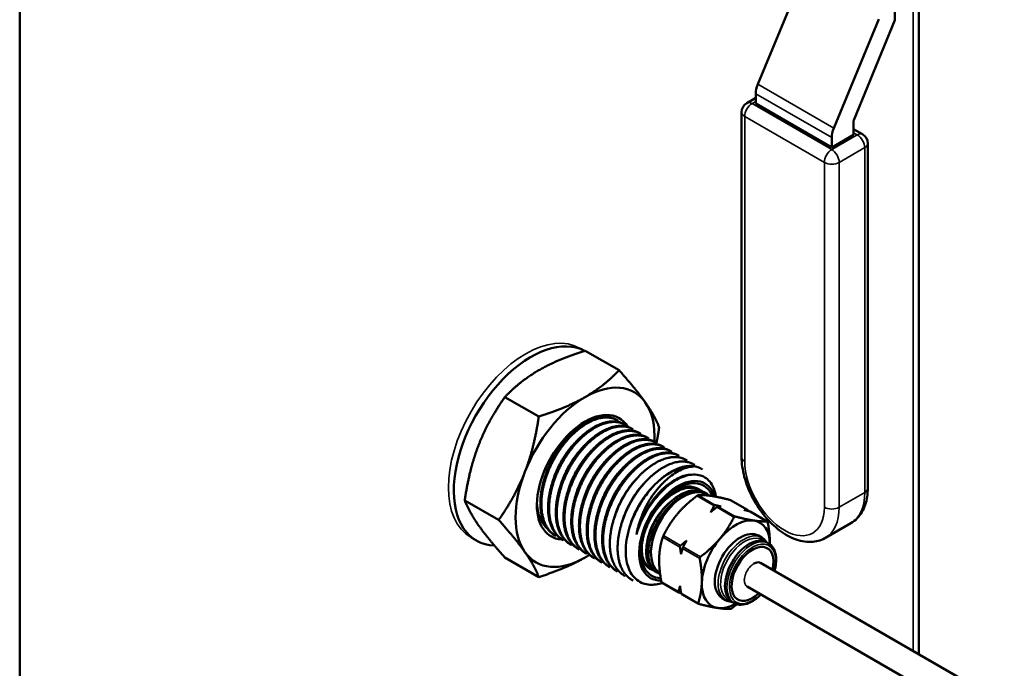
# Model space of a CAD drawing. Header units: inches. Extents: x 0 to 136, y 2 to 86.
# Tile 124 of 160: x 117.63 to 123.27, y 50.69 to 54.4. Entities that reach past the tile are written whole.
import ezdxf

# ---------------------------------------------------------------- set-up
doc = ezdxf.new("R2010")
doc.units = ezdxf.units.IN
doc.header["$LTSCALE"] = 4
doc.header["$MEASUREMENT"] = 0
doc.layers.add('Visible (ANSI)', color=7, linetype='Continuous', lineweight=50)
doc.layers.add('Visible Narrow (ANSI)', color=7, linetype='Continuous', lineweight=35)

msp = doc.modelspace()

# ---------------------------------------------------------------- linework, layer by layer
at = {"layer": 'Visible (ANSI)'}
for p, q in [((117.6337, 29.576), (117.6337, 68.9718)), ((122.6435, 54.396), (122.6435, 55.1693)), ((122.7809, 54.7303), (122.7809, 50.7663)), ((121.8589, 54.0288), (122.1156, 54.6526)), ((122.2938, 53.7777), (122.5505, 54.4016)), ((122.6435, 54.396), (122.4081, 53.8239)), ((121.7959, 53.9215), (121.8471, 53.9511)), ((121.8471, 53.9186), (121.8471, 53.9745)), ((122.282, 53.6675), (121.8471, 53.9186)), ((121.7659, 51.8951), (121.7659, 53.8696)), ((122.407, 53.819), (122.407, 53.7396)), ((122.4582, 53.7426), (122.407, 53.7722)), ((122.407, 53.7396), (122.282, 53.6675)), ((122.282, 53.6675), (122.282, 53.7234)), ((122.4882, 51.7162), (122.4882, 53.6906)), ((120.867, 52.5028), (120.8425, 52.517)), ((121.0642, 52.3917), (120.8701, 52.5038)), ((120.6049, 52.1266), (120.4108, 52.2386)), ((121.0503, 52.1084), (121.0558, 52.1052)), ((121.0945, 52.0828), (121.1, 52.0797)), ((121.1387, 52.0573), (121.1442, 52.0541)), ((121.1828, 52.0318), (121.1884, 52.0286)), ((121.227, 52.0063), (121.2326, 52.0031)), ((121.2712, 51.9808), (121.2768, 51.9776)), ((121.3154, 51.9553), (121.321, 51.9521)), ((121.3596, 51.9298), (121.3651, 51.9266)), ((121.4038, 51.9042), (121.4093, 51.9011)), ((121.448, 51.8787), (121.4535, 51.8755)), ((121.4922, 51.8532), (121.4977, 51.85)), ((121.5364, 51.8277), (121.5419, 51.8245)), ((121.5135, 51.7143), (121.5262, 51.7075)), ((121.5536, 51.6931), (121.5612, 51.6891)), ((121.5572, 51.685), (121.5799, 51.6742)), ((120.3753, 51.5347), (120.1812, 51.6468)), ((121.7997, 51.5924), (121.7022, 51.6487)), ((121.9131, 51.5269), (121.8155, 51.5832)), ((122.2452, 51.4322), (122.3914, 51.5166)), ((120.2479, 51.4169), (120.2175, 51.4345)), ((120.6974, 51.4461), (120.7029, 51.4429)), ((120.7416, 51.4206), (120.7471, 51.4174)), ((121.2334, 51.4442), (121.2334, 51.4442)), ((121.881, 51.4343), (121.8622, 51.4452)), ((121.9198, 51.4008), (121.9082, 51.4075)), ((120.7857, 51.3951), (120.7913, 51.3919)), ((120.8299, 51.3695), (120.8355, 51.3664)), ((120.8741, 51.344), (120.8797, 51.3408)), ((120.6049, 51.208), (120.4108, 51.3201)), ((120.9183, 51.3185), (120.9239, 51.3153)), ((120.9625, 51.293), (120.9681, 51.2898)), ((121.8749, 51.2894), (124.7695, 49.618)), ((121.0067, 51.2675), (121.0122, 51.2643)), ((121.0509, 51.242), (121.0564, 51.2388)), ((121.2365, 51.2621), (121.2415, 51.259)), ((121.2676, 51.2425), (121.2799, 51.2348)), ((121.2954, 51.2315), (121.2989, 51.2291)), ((121.0951, 51.2164), (121.1006, 51.2133)), ((121.1393, 51.1909), (121.1448, 51.1877)), ((121.4062, 51.1201), (121.3087, 51.1765)), ((121.7976, 51.1536), (124.6914, 49.4827)), ((121.5195, 51.0547), (121.422, 51.111)), ((121.6744, 51.0764), (121.6555, 51.0873)), ((121.7228, 51.0596), (121.7112, 51.0663))]:
    msp.add_line(p, q, dxfattribs=at)
for centre, start, end in [((121.8259, 53.8696), 120, 180), ((122.4282, 53.6906), 0, 60)]:
    msp.add_arc(centre, 0.06, start, end, dxfattribs=at)
for centre, major_axis, start_param, end_param in [((121.9249, 54.0194), (0.055, 0.0953), 1.79893, 2.356194), ((122.4141, 53.823), (0.005, 0.00866), 1.79893, 2.356194), ((122.3598, 53.7683), (0.055, 0.0953), 1.79893, 2.356194), ((120.5604, 51.9582), (-0.3125, -0.5413), 3.160634, 6.576243), ((120.8701, 51.7794), (0.2812, 0.4871), 6.021386, 7.068583), ((120.8701, 51.7794), (0.2812, 0.4871), 0.785398, 1.832596), ((120.8701, 51.7794), (0.2812, 0.4871), 5.441902, 6.021386), ((120.8701, 51.7794), (-0.1953, -0.3383), 2.847193, 6.567745), ((120.8701, 51.7794), (-0.2812, -0.4871), 4.974188, 6.021386), ((121.3562, 51.4987), (0.1875, 0.3248), 0.261799, 1.047198), ((121.4004, 51.4732), (-0.1562, -0.2706), 2.65025, 6.622472), ((121.4004, 51.4732), (-0.1489, -0.2579), 2.710868, 6.586663), ((121.4324, 51.4547), (-0.131, -0.227), 3.188369, 6.236409), ((121.4305, 51.4558), (0.1337, 0.2316), 6.138776, 7.110793), ((121.3849, 51.4821), (-0.1672, -0.2896), 4.346786, 5.132184), ((121.7329, 51.2812), (0.1377, 0.2386), 0.223366, 1.270564), ((121.7329, 51.2812), (0.1377, 0.2386), 5.505927, 6.506552), ((121.7588, 51.2663), (-0.1033, -0.1789), 3.141593, 6.283185), ((121.7329, 51.2812), (-0.1377, -0.2386), 4.412157, 5.459354), ((121.8097, 51.2369), (-0.0985, -0.1706), 3.141593, 6.283185), ((120.8701, 51.7794), (-0.2812, -0.4871), 6.021386, 7.068583), ((121.3802, 51.4849), (-0.1346, -0.2331), 5.549731, 6.067239), ((121.8284, 51.2261), (-0.0848, -0.147), 2.049097, 7.375379), ((120.8701, 51.7794), (-0.2812, -0.4871), 0.785398, 0.843049), ((121.8367, 51.2213), (0.0391, 0.0677), 6.261399, 7.068751), ((121.7329, 51.2812), (-0.1377, -0.2386), 5.459354, 6.506552), ((121.7329, 51.2812), (-0.1377, -0.2386), 0.223366, 0.777259)]:
    msp.add_ellipse(centre, major_axis=major_axis, ratio=0.57735, start_param=start_param, end_param=end_param, dxfattribs=at)
for points, weights in [([(120.8701, 52.5038), (120.7115, 52.4533), (120.6049, 52.3917)], [1.52036391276, 1.63796447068, 1.63796447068]), ([(120.6049, 52.3917), (120.4984, 52.3302), (120.4108, 52.2386)], [1.63796447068, 1.63796447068, 1.52036391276]), ([(120.8701, 52.2386), (120.9767, 52.3002), (121.0642, 52.3917)], [1.63796447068, 1.63796447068, 1.52036391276]), ([(121.2146, 52.2079), (121.1613, 52.2837), (121.0642, 52.3917)], [1.63796447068, 1.63796447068, 1.52036391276]), ([(120.2605, 51.9632), (120.3138, 52.1006), (120.4108, 52.2386)], [1.63796447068, 1.63796447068, 1.52036391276]), ([(120.6049, 52.1266), (120.7635, 52.1771), (120.8701, 52.2386)], [1.52036391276, 1.63796447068, 1.63796447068]), ([(121.2939, 52.065), (121.2679, 52.1321), (121.2146, 52.2079)], [1.52036391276, 1.63796447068, 1.63796447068]), ([(120.5256, 51.8101), (120.5789, 51.9475), (120.6049, 52.1266)], [1.63796447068, 1.63796447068, 1.52036391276]), ([(121.074, 52.0921), (121.0753, 52.0911), (121.0765, 52.09)], [0.962072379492, 0.96198530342, 0.961955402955]), ([(121.1182, 52.0666), (121.1195, 52.0656), (121.1207, 52.0645)], [0.962072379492, 0.96198530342, 0.961955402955]), ([(121.1624, 52.0411), (121.1637, 52.04), (121.1649, 52.0389)], [0.962072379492, 0.96198530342, 0.961955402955]), ([(121.2789, 51.9763), (121.2871, 52.0187), (121.2939, 52.065)], [1.57083639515, 1.54911460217, 1.52036391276]), ([(121.2066, 52.0156), (121.2078, 52.0145), (121.209, 52.0134)], [0.962072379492, 0.96198530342, 0.961955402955]), ([(121.2508, 51.9901), (121.252, 51.989), (121.2532, 51.9879)], [0.962072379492, 0.96198530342, 0.961955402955]), ([(121.295, 51.9646), (121.2962, 51.9635), (121.2974, 51.9624)], [0.962072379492, 0.96198530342, 0.961955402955]), ([(120.1812, 51.6468), (120.2072, 51.8259), (120.2605, 51.9632)], [1.52036391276, 1.63796447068, 1.63796447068]), ([(121.3392, 51.939), (121.3404, 51.938), (121.3416, 51.9369)], [0.962072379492, 0.96198530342, 0.961955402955]), ([(121.3834, 51.9135), (121.3846, 51.9125), (121.3858, 51.9114)], [0.962072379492, 0.96198530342, 0.961955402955]), ([(121.4276, 51.888), (121.4288, 51.887), (121.43, 51.8858)], [0.962072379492, 0.96198530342, 0.961955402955]), ([(120.3753, 51.5347), (120.4724, 51.6728), (120.5256, 51.8101)], [1.52036391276, 1.63796447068, 1.63796447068]), ([(120.2605, 51.5039), (120.2072, 51.5798), (120.1812, 51.6468)], [1.63796447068, 1.63796447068, 1.52036391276]), ([(121.398, 51.5687), (121.4427, 51.6217), (121.5101, 51.673)], [2.2087265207, 2.2087265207, 2.06002732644]), ([(121.5172, 51.6768), (121.5499, 51.6788), (121.5926, 51.6724)], [2.06002732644, 2.2087265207, 2.2087265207]), ([(121.5926, 51.6724), (121.6354, 51.666), (121.7006, 51.6493)], [2.2087265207, 2.2087265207, 2.06002732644]), ([(121.6084, 51.6163), (121.5989, 51.5974), (121.5891, 51.5802)], [1.59013666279, 1.61955603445, 1.64143496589]), ([(121.5891, 51.5802), (121.6052, 51.5938), (121.6234, 51.6076)], [1.64143496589, 1.61955603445, 1.59013666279]), ([(121.6486, 51.6119), (121.633, 51.6156), (121.6154, 51.6201)], [1.64143496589, 1.61955603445, 1.59013666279]), ([(121.6305, 51.6114), (121.6393, 51.6119), (121.6486, 51.6119)], [1.59013666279, 1.61955603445, 1.64143496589]), ([(121.7988, 51.5926), (121.79, 51.592), (121.7807, 51.5921)], [1.59013666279, 1.61955603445, 1.64143496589]), ([(121.7807, 51.5921), (121.7963, 51.5884), (121.8139, 51.5839)], [1.64143496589, 1.61955603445, 1.59013666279]), ([(121.8022, 51.5868), (121.8022, 51.5871), (121.8021, 51.5873)], [1.59071825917, 1.59042783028, 1.59013666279]), ([(120.5256, 51.3509), (120.4724, 51.4267), (120.3753, 51.5347)], [1.63796447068, 1.63796447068, 1.52036391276]), ([(121.3183, 51.4456), (121.3533, 51.5156), (121.398, 51.5687)], [2.06002732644, 2.2087265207, 2.2087265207]), ([(121.7217, 51.5509), (121.6867, 51.4808), (121.642, 51.4278)], [2.06002732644, 2.2087265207, 2.2087265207]), ([(121.8367, 51.5315), (121.7939, 51.5379), (121.7287, 51.5546)], [2.2087265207, 2.2087265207, 2.06002732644]), ([(121.9122, 51.5271), (121.8795, 51.5251), (121.8367, 51.5315)], [2.06002732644, 2.2087265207, 2.2087265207]), ([(121.9278, 51.3955), (121.9283, 51.4508), (121.9155, 51.5218)], [2.20758548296, 2.19570072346, 2.06002732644]), ([(120.4108, 51.3201), (120.3138, 51.4281), (120.2605, 51.5039)], [1.52036391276, 1.63796447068, 1.63796447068]), ([(120.7262, 51.4322), (120.7247, 51.4328), (120.7231, 51.4333)], [0.97648010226, 0.975624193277, 0.974818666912]), ([(120.7704, 51.4067), (120.7689, 51.4073), (120.7673, 51.4078)], [0.97648010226, 0.975624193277, 0.974818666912]), ([(121.2942, 51.3184), (121.2961, 51.3778), (121.3146, 51.4365)], [2.2087265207, 2.2087265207, 2.06002732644]), ([(121.4509, 51.4163), (121.4348, 51.4027), (121.4166, 51.3889)], [1.64143496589, 1.61955603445, 1.59013666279]), ([(121.4317, 51.3802), (121.4411, 51.3991), (121.4509, 51.4163)], [1.59013666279, 1.61955603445, 1.64143496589]), ([(121.642, 51.4278), (121.5973, 51.3747), (121.5299, 51.3234)], [2.2087265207, 2.2087265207, 2.06002732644]), ([(120.6049, 51.208), (120.5789, 51.275), (120.5256, 51.3509)], [1.52036391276, 1.63796447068, 1.63796447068]), ([(120.8146, 51.3812), (120.813, 51.3817), (120.8115, 51.3823)], [0.97648010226, 0.975624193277, 0.974818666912]), ([(120.8588, 51.3557), (120.8572, 51.3562), (120.8557, 51.3568)], [0.97648010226, 0.975624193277, 0.974818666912]), ([(121.4128, 51.3798), (121.4166, 51.3589), (121.4192, 51.3398)], [1.59013666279, 1.61955603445, 1.64143496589]), ([(121.4192, 51.3398), (121.4229, 51.3552), (121.4279, 51.3711)], [1.64143496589, 1.61955603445, 1.59013666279]), ([(120.8701, 51.3201), (120.7635, 51.2586), (120.6049, 51.208)], [1.63796447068, 1.63796447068, 1.52036391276]), ([(120.8933, 51.334), (120.8819, 51.3269), (120.8701, 51.3201)], [1.63652366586, 1.63796447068, 1.63796447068]), ([(120.903, 51.3302), (120.9014, 51.3307), (120.8999, 51.3313)], [0.97648010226, 0.975624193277, 0.974818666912]), ([(120.9472, 51.3047), (120.9456, 51.3052), (120.9441, 51.3058)], [0.97648010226, 0.975624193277, 0.974818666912]), ([(121.3062, 51.1816), (121.2922, 51.259), (121.2942, 51.3184)], [2.06002732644, 2.2087265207, 2.2087265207]), ([(121.5261, 51.3143), (121.5402, 51.2369), (121.5382, 51.1775)], [2.06002732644, 2.2087265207, 2.2087265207]), ([(120.9914, 51.2791), (120.9898, 51.2797), (120.9883, 51.2803)], [0.97648010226, 0.975624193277, 0.974818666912]), ([(121.0355, 51.2536), (121.034, 51.2542), (121.0325, 51.2547)], [0.97648010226, 0.975624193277, 0.974818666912]), ([(121.0797, 51.2281), (121.0782, 51.2287), (121.0767, 51.2292)], [0.97648010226, 0.975624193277, 0.974818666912]), ([(121.5382, 51.1775), (121.5363, 51.118), (121.5178, 51.0594)], [2.2087265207, 2.2087265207, 2.06002732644]), ([(121.4132, 51.1561), (121.4095, 51.1407), (121.4045, 51.1248)], [1.64143496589, 1.61955603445, 1.59013666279]), ([(121.4078, 51.1195), (121.4138, 51.118), (121.4195, 51.1165)], [1.59013666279, 1.60000541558, 1.60902566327]), ([(121.4196, 51.1161), (121.4158, 51.137), (121.4132, 51.1561)], [1.59013666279, 1.61955603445, 1.64143496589]), ([(121.5211, 51.0541), (121.5863, 51.0374), (121.6291, 51.031)], [2.06002732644, 2.2087265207, 2.2087265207]), ([(121.6291, 51.031), (121.6718, 51.0246), (121.7045, 51.0266)], [2.2087265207, 2.2087265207, 2.06002732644]), ([(121.7116, 51.0304), (121.7263, 51.0415), (121.7396, 51.0525)], [2.06002732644, 2.09064570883, 2.11495951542])]:
    msp.add_rational_spline(points, weights, degree=2, dxfattribs=at)
for points, weights, knots in [([(120.6974, 51.4461), (120.6452, 51.4762), (120.625, 51.5459), (120.5938, 51.6535), (120.646, 51.7967), (120.6981, 51.9398), (120.8015, 52.0355), (120.9048, 52.1312), (120.9972, 52.1243), (121.0265, 52.1221), (121.0503, 52.1084)], [0.966072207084, 0.949398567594, 1, 0.923879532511, 1, 0.923879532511, 1, 0.923879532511, 1, 0.974480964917, 0.966072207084], [0.50167623, 0.50167623, 0.50167623, 0.505, 0.505, 0.51, 0.51, 0.515, 0.515, 0.52, 0.52, 0.52167623, 0.52167623, 0.52167623]), ([(120.7029, 51.4429), (120.6507, 51.473), (120.6306, 51.5427), (120.5994, 51.6504), (120.6515, 51.7935), (120.7037, 51.9366), (120.807, 52.0323), (120.9103, 52.128), (121.0027, 52.1211), (121.032, 52.1189), (121.0558, 52.1052)], [0.966072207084, 0.949398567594, 1, 0.923879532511, 1, 0.923879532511, 1, 0.923879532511, 1, 0.974480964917, 0.966072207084], [0.46167623, 0.46167623, 0.46167623, 0.465, 0.465, 0.47, 0.47, 0.475, 0.475, 0.48, 0.48, 0.48167623, 0.48167623, 0.48167623]), ([(120.7416, 51.4206), (120.6894, 51.4507), (120.6692, 51.5203), (120.638, 51.628), (120.6902, 51.7712), (120.7423, 51.9143), (120.8457, 52.01), (120.949, 52.1057), (121.0414, 52.0987), (121.0707, 52.0966), (121.0945, 52.0828)], [0.966072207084, 0.949398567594, 1, 0.923879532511, 1, 0.923879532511, 1, 0.923879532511, 1, 0.974480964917, 0.966072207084], [0.46167623, 0.46167623, 0.46167623, 0.465, 0.465, 0.47, 0.47, 0.475, 0.475, 0.48, 0.48, 0.48167623, 0.48167623, 0.48167623]), ([(120.7471, 51.4174), (120.6949, 51.4475), (120.6747, 51.5172), (120.6436, 51.6248), (120.6957, 51.768), (120.7479, 51.9111), (120.8512, 52.0068), (120.9545, 52.1025), (121.0469, 52.0956), (121.0762, 52.0934), (121.1, 52.0797)], [0.966072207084, 0.949398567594, 1, 0.923879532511, 1, 0.923879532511, 1, 0.923879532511, 1, 0.974480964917, 0.966072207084], [0.42167623, 0.42167623, 0.42167623, 0.425, 0.425, 0.43, 0.43, 0.435, 0.435, 0.44, 0.44, 0.44167623, 0.44167623, 0.44167623]), ([(120.7857, 51.3951), (120.7336, 51.4252), (120.7134, 51.4948), (120.6822, 51.6025), (120.7344, 51.7457), (120.7865, 51.8888), (120.8899, 51.9845), (120.9932, 52.0801), (121.0856, 52.0732), (121.1149, 52.071), (121.1387, 52.0573)], [0.966072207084, 0.949398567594, 1, 0.923879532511, 1, 0.923879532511, 1, 0.923879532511, 1, 0.974480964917, 0.966072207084], [0.42167623, 0.42167623, 0.42167623, 0.425, 0.425, 0.43, 0.43, 0.435, 0.435, 0.44, 0.44, 0.44167623, 0.44167623, 0.44167623]), ([(120.7913, 51.3919), (120.7391, 51.422), (120.7189, 51.4916), (120.6878, 51.5993), (120.7399, 51.7425), (120.7921, 51.8856), (120.8954, 51.9813), (120.9987, 52.0769), (121.0911, 52.07), (121.1204, 52.0679), (121.1442, 52.0541)], [0.966072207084, 0.949398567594, 1, 0.923879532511, 1, 0.923879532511, 1, 0.923879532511, 1, 0.974480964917, 0.966072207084], [0.38167623, 0.38167623, 0.38167623, 0.385, 0.385, 0.39, 0.39, 0.395, 0.395, 0.4, 0.4, 0.40167623, 0.40167623, 0.40167623]), ([(120.8299, 51.3695), (120.7778, 51.3997), (120.7576, 51.4693), (120.7264, 51.577), (120.7786, 51.7201), (120.8307, 51.8633), (120.9341, 51.9589), (121.0374, 52.0546), (121.1297, 52.0477), (121.1591, 52.0455), (121.1828, 52.0318)], [0.966072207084, 0.949398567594, 1, 0.923879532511, 1, 0.923879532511, 1, 0.923879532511, 1, 0.974480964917, 0.966072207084], [0.38167623, 0.38167623, 0.38167623, 0.385, 0.385, 0.39, 0.39, 0.395, 0.395, 0.4, 0.4, 0.40167623, 0.40167623, 0.40167623]), ([(120.8355, 51.3664), (120.7833, 51.3965), (120.7631, 51.4661), (120.7319, 51.5738), (120.7841, 51.7169), (120.8363, 51.8601), (120.9396, 51.9558), (121.0429, 52.0514), (121.1353, 52.0445), (121.1646, 52.0423), (121.1884, 52.0286)], [0.966072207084, 0.949398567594, 1, 0.923879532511, 1, 0.923879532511, 1, 0.923879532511, 1, 0.974480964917, 0.966072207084], [0.34167623, 0.34167623, 0.34167623, 0.345, 0.345, 0.35, 0.35, 0.355, 0.355, 0.36, 0.36, 0.36167623, 0.36167623, 0.36167623]), ([(120.8741, 51.344), (120.822, 51.3741), (120.8018, 51.4438), (120.7706, 51.5515), (120.8228, 51.6946), (120.8749, 51.8378), (120.9783, 51.9334), (121.0816, 52.0291), (121.1739, 52.0222), (121.2033, 52.02), (121.227, 52.0063)], [0.966072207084, 0.949398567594, 1, 0.923879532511, 1, 0.923879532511, 1, 0.923879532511, 1, 0.974480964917, 0.966072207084], [0.34167623, 0.34167623, 0.34167623, 0.345, 0.345, 0.35, 0.35, 0.355, 0.355, 0.36, 0.36, 0.36167623, 0.36167623, 0.36167623]), ([(120.6358, 51.7661), (120.6413, 51.7867), (120.6488, 51.8072), (120.6916, 51.9257), (120.7753, 52.0095)], [0.978326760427, 0.986913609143, 1, 0.929039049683, 0.990380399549], [0.509140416, 0.509140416, 0.509140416, 0.51, 0.51, 0.514661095, 0.514661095, 0.514661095]), ([(120.68, 51.7406), (120.6855, 51.7611), (120.6929, 51.7817), (120.7358, 51.9002), (120.8195, 51.9839)], [0.978326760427, 0.986913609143, 1, 0.929039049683, 0.990380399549], [0.469140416, 0.469140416, 0.469140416, 0.47, 0.47, 0.474661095, 0.474661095, 0.474661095]), ([(120.8797, 51.3408), (120.8275, 51.3709), (120.8073, 51.4406), (120.7761, 51.5483), (120.8283, 51.6914), (120.8804, 51.8346), (120.9838, 51.9302), (121.0871, 52.0259), (121.1795, 52.019), (121.2088, 52.0168), (121.2326, 52.0031)], [0.966072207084, 0.949398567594, 1, 0.923879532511, 1, 0.923879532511, 1, 0.923879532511, 1, 0.974480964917, 0.966072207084], [0.30167623, 0.30167623, 0.30167623, 0.305, 0.305, 0.31, 0.31, 0.315, 0.315, 0.32, 0.32, 0.32167623, 0.32167623, 0.32167623]), ([(120.9183, 51.3185), (120.8662, 51.3486), (120.846, 51.4183), (120.8148, 51.526), (120.867, 51.6691), (120.9191, 51.8122), (121.0224, 51.9079), (121.1258, 52.0036), (121.2181, 51.9967), (121.2475, 51.9945), (121.2712, 51.9808)], [0.966072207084, 0.949398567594, 1, 0.923879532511, 1, 0.923879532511, 1, 0.923879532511, 1, 0.974480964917, 0.966072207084], [0.30167623, 0.30167623, 0.30167623, 0.305, 0.305, 0.31, 0.31, 0.315, 0.315, 0.32, 0.32, 0.32167623, 0.32167623, 0.32167623]), ([(120.9239, 51.3153), (120.8717, 51.3454), (120.8515, 51.4151), (120.8203, 51.5228), (120.8725, 51.6659), (120.9246, 51.8091), (121.028, 51.9047), (121.1313, 52.0004), (121.2237, 51.9935), (121.253, 51.9913), (121.2768, 51.9776)], [0.966072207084, 0.949398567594, 1, 0.923879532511, 1, 0.923879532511, 1, 0.923879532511, 1, 0.974480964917, 0.966072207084], [0.26167623, 0.26167623, 0.26167623, 0.265, 0.265, 0.27, 0.27, 0.275, 0.275, 0.28, 0.28, 0.28167623, 0.28167623, 0.28167623]), ([(120.9625, 51.293), (120.9104, 51.3231), (120.8902, 51.3928), (120.859, 51.5005), (120.9112, 51.6436), (120.9633, 51.7867), (121.0666, 51.8824), (121.17, 51.9781), (121.2623, 51.9712), (121.2917, 51.969), (121.3154, 51.9553)], [0.966072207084, 0.949398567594, 1, 0.923879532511, 1, 0.923879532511, 1, 0.923879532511, 1, 0.974480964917, 0.966072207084], [0.26167623, 0.26167623, 0.26167623, 0.265, 0.265, 0.27, 0.27, 0.275, 0.275, 0.28, 0.28, 0.28167623, 0.28167623, 0.28167623]), ([(120.9681, 51.2898), (120.9159, 51.3199), (120.8957, 51.3896), (120.8645, 51.4973), (120.9167, 51.6404), (120.9688, 51.7835), (121.0722, 51.8792), (121.1755, 51.9749), (121.2679, 51.968), (121.2972, 51.9658), (121.321, 51.9521)], [0.966072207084, 0.949398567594, 1, 0.923879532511, 1, 0.923879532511, 1, 0.923879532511, 1, 0.974480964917, 0.966072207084], [0.22167623, 0.22167623, 0.22167623, 0.225, 0.225, 0.23, 0.23, 0.235, 0.235, 0.24, 0.24, 0.24167623, 0.24167623, 0.24167623]), ([(120.7242, 51.7151), (120.7297, 51.7356), (120.7371, 51.7562), (120.78, 51.8747), (120.8637, 51.9584)], [0.978326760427, 0.986913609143, 1, 0.929039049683, 0.990380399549], [0.429140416, 0.429140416, 0.429140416, 0.43, 0.43, 0.434661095, 0.434661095, 0.434661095]), ([(120.7684, 51.6895), (120.7739, 51.7101), (120.7813, 51.7307), (120.8242, 51.8492), (120.9079, 51.9329)], [0.978326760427, 0.986913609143, 1, 0.929039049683, 0.990380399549], [0.389140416, 0.389140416, 0.389140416, 0.39, 0.39, 0.394661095, 0.394661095, 0.394661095]), ([(120.8126, 51.664), (120.8181, 51.6846), (120.8255, 51.7052), (120.8684, 51.8236), (120.9521, 51.9074)], [0.978326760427, 0.986913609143, 1, 0.929039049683, 0.990380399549], [0.349140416, 0.349140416, 0.349140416, 0.35, 0.35, 0.354661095, 0.354661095, 0.354661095]), ([(121.0067, 51.2675), (120.9546, 51.2976), (120.9344, 51.3673), (120.9032, 51.4749), (120.9554, 51.6181), (121.0075, 51.7612), (121.1108, 51.8569), (121.2142, 51.9526), (121.3065, 51.9457), (121.3359, 51.9435), (121.3596, 51.9298)], [0.966072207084, 0.949398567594, 1, 0.923879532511, 1, 0.923879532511, 1, 0.923879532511, 1, 0.974480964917, 0.966072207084], [0.22167623, 0.22167623, 0.22167623, 0.225, 0.225, 0.23, 0.23, 0.235, 0.235, 0.24, 0.24, 0.24167623, 0.24167623, 0.24167623]), ([(121.0122, 51.2643), (120.9601, 51.2944), (120.9399, 51.3641), (120.9087, 51.4718), (120.9609, 51.6149), (121.013, 51.758), (121.1164, 51.8537), (121.2197, 51.9494), (121.3121, 51.9425), (121.3414, 51.9403), (121.3651, 51.9266)], [0.966072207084, 0.949398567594, 1, 0.923879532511, 1, 0.923879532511, 1, 0.923879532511, 1, 0.974480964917, 0.966072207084], [0.18167623, 0.18167623, 0.18167623, 0.185, 0.185, 0.19, 0.19, 0.195, 0.195, 0.2, 0.2, 0.20167623, 0.20167623, 0.20167623]), ([(121.0509, 51.242), (120.9988, 51.2721), (120.9786, 51.3417), (120.9474, 51.4494), (120.9995, 51.5926), (121.0517, 51.7357), (121.155, 51.8314), (121.2584, 51.927), (121.3507, 51.9201), (121.3801, 51.9179), (121.4038, 51.9042)], [0.966072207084, 0.949398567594, 1, 0.923879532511, 1, 0.923879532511, 1, 0.923879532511, 1, 0.974480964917, 0.966072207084], [0.18167623, 0.18167623, 0.18167623, 0.185, 0.185, 0.19, 0.19, 0.195, 0.195, 0.2, 0.2, 0.20167623, 0.20167623, 0.20167623]), ([(121.0564, 51.2388), (121.0043, 51.2689), (120.9841, 51.3385), (120.9529, 51.4462), (121.0051, 51.5894), (121.0572, 51.7325), (121.1606, 51.8282), (121.2639, 51.9239), (121.3562, 51.917), (121.3856, 51.9148), (121.4093, 51.9011)], [0.966072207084, 0.949398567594, 1, 0.923879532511, 1, 0.923879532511, 1, 0.923879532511, 1, 0.974480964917, 0.966072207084], [0.14167623, 0.14167623, 0.14167623, 0.145, 0.145, 0.15, 0.15, 0.155, 0.155, 0.16, 0.16, 0.16167623, 0.16167623, 0.16167623]), ([(120.8568, 51.6385), (120.8623, 51.6591), (120.8697, 51.6796), (120.9126, 51.7981), (120.9963, 51.8819)], [0.978326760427, 0.986913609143, 1, 0.929039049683, 0.990380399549], [0.309140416, 0.309140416, 0.309140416, 0.31, 0.31, 0.314661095, 0.314661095, 0.314661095]), ([(120.9009, 51.613), (120.9065, 51.6336), (120.9139, 51.6541), (120.9568, 51.7726), (121.0405, 51.8564)], [0.978326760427, 0.986913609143, 1, 0.929039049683, 0.990380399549], [0.269140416, 0.269140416, 0.269140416, 0.27, 0.27, 0.274661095, 0.274661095, 0.274661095]), ([(121.0951, 51.2164), (121.043, 51.2466), (121.0228, 51.3162), (120.9916, 51.4239), (121.0437, 51.567), (121.0959, 51.7102), (121.1992, 51.8059), (121.3026, 51.9015), (121.3949, 51.8946), (121.4243, 51.8924), (121.448, 51.8787)], [0.966072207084, 0.949398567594, 1, 0.923879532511, 1, 0.923879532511, 1, 0.923879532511, 1, 0.974480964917, 0.966072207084], [0.14167623, 0.14167623, 0.14167623, 0.145, 0.145, 0.15, 0.15, 0.155, 0.155, 0.16, 0.16, 0.16167623, 0.16167623, 0.16167623]), ([(121.1393, 51.1909), (121.0871, 51.221), (121.067, 51.2907), (121.0358, 51.3984), (121.0879, 51.5415), (121.1401, 51.6847), (121.2434, 51.7803), (121.3468, 51.876), (121.4391, 51.8691), (121.4685, 51.8669), (121.4922, 51.8532)], [0.966072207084, 0.949398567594, 1, 0.923879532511, 1, 0.923879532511, 1, 0.923879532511, 1, 0.974480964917, 0.966072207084], [0.10167623, 0.10167623, 0.10167623, 0.105, 0.105, 0.11, 0.11, 0.115, 0.115, 0.12, 0.12, 0.12167623, 0.12167623, 0.12167623]), ([(120.9451, 51.5875), (120.9507, 51.608), (120.9581, 51.6286), (121.001, 51.7471), (121.0847, 51.8308)], [0.978326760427, 0.986913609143, 1, 0.929039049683, 0.990380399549], [0.229140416, 0.229140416, 0.229140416, 0.23, 0.23, 0.234661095, 0.234661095, 0.234661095]), ([(120.9893, 51.562), (120.9949, 51.5825), (121.0023, 51.6031), (121.0451, 51.7216), (121.1289, 51.8053)], [0.978326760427, 0.986913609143, 1, 0.929039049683, 0.990380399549], [0.189140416, 0.189140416, 0.189140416, 0.19, 0.19, 0.194661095, 0.194661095, 0.194661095]), ([(121.2876, 51.7548), (121.3909, 51.8505), (121.4833, 51.8436), (121.5127, 51.8414), (121.5364, 51.8277)], [1, 0.923879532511, 1, 0.974480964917, 0.966072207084], [0.075, 0.075, 0.075, 0.08, 0.08, 0.081676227, 0.081676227, 0.081676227]), ([(121.0335, 51.5364), (121.0391, 51.557), (121.0465, 51.5776), (121.0893, 51.6961), (121.1731, 51.7798)], [0.978326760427, 0.986913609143, 1, 0.929039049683, 0.990380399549], [0.149140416, 0.149140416, 0.149140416, 0.15, 0.15, 0.154661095, 0.154661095, 0.154661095]), ([(121.0777, 51.5109), (121.0833, 51.5315), (121.0907, 51.5521), (121.1335, 51.6706), (121.2173, 51.7543)], [0.978326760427, 0.986913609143, 1, 0.929039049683, 0.990380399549], [0.109140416, 0.109140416, 0.109140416, 0.11, 0.11, 0.114661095, 0.114661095, 0.114661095]), ([(121.1641, 51.4522), (121.1703, 51.4766), (121.1791, 51.501), (121.2253, 51.6289), (121.3171, 51.7143), (121.402, 51.7933), (121.4801, 51.7942)], [0.975309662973, 0.984497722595, 1, 0.923879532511, 1, 0.92927170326, 0.989979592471], [0.02898173, 0.02898173, 0.02898173, 0.03, 0.03, 0.035, 0.035, 0.03964581, 0.03964581, 0.03964581]), ([(121.1153, 51.4577), (121.1224, 51.4919), (121.1349, 51.5266), (121.1783, 51.6466), (121.2633, 51.7306)], [0.968861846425, 0.978171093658, 1, 0.928197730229, 0.99185353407], [0.068566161, 0.068566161, 0.068566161, 0.07, 0.07, 0.074716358, 0.074716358, 0.074716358])]:
    msp.add_rational_spline(points, weights, degree=2, knots=knots, dxfattribs=at)
for points, knots in [([(120.9162, 52.1105), (120.9138, 52.11), (120.9115, 52.1096), (120.8914, 52.105), (120.8731, 52.0983), (120.8547, 52.0889)], [1.6804981, 1.6804981, 1.6804981, 1.6804981, 1.7080589, 1.7080589, 1.9142133, 1.9142133, 1.9142133, 1.9142133]), ([(121.7659, 51.8951), (121.7659, 51.8587), (121.7713, 51.8208), (121.7915, 51.7447), (121.8062, 51.7066), (121.843, 51.6338), (121.8651, 51.5991), (121.9149, 51.536), (121.9426, 51.5077), (122.0019, 51.4599), (122.0334, 51.4406), (122.0978, 51.4148), (122.1307, 51.4079), (122.1907, 51.4102), (122.2178, 51.4171), (122.243, 51.4309), (122.2441, 51.4315), (122.2452, 51.4322)], [0, 0, 0, 0, 0.345677, 0.345677, 0.690752, 0.690752, 1.032642, 1.032642, 1.375521, 1.375521, 1.722266, 1.722266, 2.059805, 2.059805, 2.342866, 2.342866, 2.356194, 2.356194, 2.356194, 2.356194]), ([(121.1641, 51.4522), (121.1688, 51.48), (121.1762, 51.5079), (121.1962, 51.5645), (121.2081, 51.5917), (121.242, 51.6557), (121.2658, 51.6908), (121.3059, 51.7373), (121.3205, 51.7521), (121.3604, 51.788), (121.3864, 51.8061), (121.425, 51.8253), (121.4379, 51.8304), (121.4675, 51.8389), (121.4806, 51.8401), (121.4888, 51.8404)], [-0.8317328, -0.8317328, -0.8317328, -0.8317328, -0.710598, -0.710598, -0.5951964, -0.5951964, -0.4274163, -0.4274163, -0.3386691, -0.3386691, -0.1845043, -0.1845043, -0.1061235, -0.1061235, 0, 0, 0, 0]), ([(121.6188, 51.668), (121.6155, 51.6911), (121.6092, 51.7119), (121.5874, 51.7539), (121.5696, 51.772), (121.5249, 51.7941), (121.498, 51.7976), (121.4407, 51.788), (121.4111, 51.776), (121.3655, 51.7473), (121.3498, 51.7354), (121.3185, 51.7082), (121.3032, 51.6927), (121.2886, 51.6758)], [-1.60228, -1.60228, -1.60228, -1.60228, -1.35835, -1.35835, -1.024453, -1.024453, -0.679626, -0.679626, -0.352475, -0.352475, -0.17809, -0.17809, 0, 0, 0, 0]), ([(121.2876, 51.7548), (121.2683, 51.7369), (121.2501, 51.717), (121.2162, 51.6745), (121.2007, 51.6521), (121.1625, 51.5888), (121.1428, 51.5463), (121.1135, 51.4585), (121.1048, 51.414), (121.1012, 51.3309), (121.1063, 51.2959), (121.1264, 51.2357), (121.1436, 51.2099), (121.1893, 51.1739), (121.2154, 51.1661), (121.2628, 51.1629), (121.2872, 51.1662), (121.3123, 51.1743)], [-5.297223, -5.297223, -5.297223, -5.297223, -5.14644, -5.14644, -5.001588, -5.001588, -4.754793, -4.754793, -4.495216, -4.495216, -4.235881, -4.235881, -3.938526, -3.938526, -3.636043, -3.636043, -3.360711, -3.360711, -3.360711, -3.360711]), ([(121.2553, 51.252), (121.2499, 51.2541), (121.2448, 51.2567), (121.2361, 51.2625), (121.2324, 51.2654), (121.222, 51.2752), (121.216, 51.283), (121.206, 51.3012), (121.202, 51.3116), (121.1978, 51.3288), (121.1966, 51.3347), (121.1941, 51.3532), (121.1936, 51.3664), (121.1949, 51.3942), (121.1967, 51.4087), (121.2012, 51.4312), (121.203, 51.4388), (121.2092, 51.4616), (121.2144, 51.4771), (121.2238, 51.5002), (121.2272, 51.5079), (121.2345, 51.5232), (121.2383, 51.5308), (121.2506, 51.5532), (121.2597, 51.5678), (121.2795, 51.5959), (121.2901, 51.6093), (121.3069, 51.6281), (121.3125, 51.6341), (121.33, 51.6514), (121.342, 51.6619), (121.3667, 51.6806), (121.3793, 51.6888), (121.3982, 51.6989), (121.4044, 51.7019), (121.4231, 51.71), (121.4354, 51.7139), (121.4596, 51.7189), (121.4713, 51.7198), (121.4935, 51.7186), (121.504, 51.7166), (121.5229, 51.7097), (121.5315, 51.7051), (121.5393, 51.6993)], [-5.877374, -5.877374, -5.877374, -5.877374, -5.798231, -5.798231, -5.732914, -5.732914, -5.603823, -5.603823, -5.472499, -5.472499, -5.40712, -5.40712, -5.277055, -5.277055, -5.145774, -5.145774, -5.080328, -5.080328, -4.949626, -4.949626, -4.884125, -4.884125, -4.818784, -4.818784, -4.688174, -4.688174, -4.556624, -4.556624, -4.491398, -4.491398, -4.36068, -4.36068, -4.229016, -4.229016, -4.163929, -4.163929, -4.033075, -4.033075, -3.901342, -3.901342, -3.772166, -3.772166, -3.6496, -3.6496, -3.6496, -3.6496]), ([(121.5536, 51.6931), (121.5487, 51.6957), (121.5437, 51.6978), (121.5284, 51.7028), (121.5177, 51.7047), (121.5009, 51.7051), (121.4951, 51.7049), (121.4774, 51.703), (121.4651, 51.7003), (121.4404, 51.6918), (121.428, 51.6863), (121.4092, 51.6758), (121.403, 51.672), (121.3841, 51.6594), (121.3717, 51.6498), (121.3477, 51.6284), (121.3362, 51.6168), (121.3141, 51.5915), (121.3035, 51.5779), (121.2839, 51.5495), (121.2749, 51.5348), (121.2627, 51.5121), (121.2589, 51.5045), (121.2482, 51.4814), (121.242, 51.4658), (121.2318, 51.4348), (121.2278, 51.4195), (121.2236, 51.3971), (121.2225, 51.3898), (121.22, 51.368), (121.2195, 51.354), (121.2209, 51.3277), (121.2228, 51.3155), (121.2274, 51.2986), (121.2291, 51.2932), (121.2333, 51.283), (121.2356, 51.2782), (121.2434, 51.2647), (121.2497, 51.2569), (121.2603, 51.2476), (121.2639, 51.2449), (121.2676, 51.2425)], [-11.56543, -11.56543, -11.56543, -11.56543, -11.496254, -11.496254, -11.365494, -11.365494, -11.299672, -11.299672, -11.167414, -11.167414, -11.037702, -11.037702, -10.971928, -10.971928, -10.839654, -10.839654, -10.710015, -10.710015, -10.577805, -10.577805, -10.446402, -10.446402, -10.381094, -10.381094, -10.248956, -10.248956, -10.117715, -10.117715, -10.052284, -10.052284, -9.920265, -9.920265, -9.78916, -9.78916, -9.723629, -9.723629, -9.657927, -9.657927, -9.526554, -9.526554, -9.464808, -9.464808, -9.464808, -9.464808]), ([(121.5135, 51.7143), (121.5127, 51.7147), (121.5119, 51.7151), (121.5065, 51.7178), (121.5016, 51.7197), (121.4916, 51.7228), (121.4864, 51.724), (121.4702, 51.7264), (121.4589, 51.7265), (121.4413, 51.7244), (121.4353, 51.7233), (121.417, 51.7189), (121.4046, 51.7145), (121.3865, 51.7061), (121.3809, 51.7032), (121.3753, 51.7001)], [-7.3111844, -7.3111844, -7.3111844, -7.3111844, -7.3001627, -7.3001627, -7.234861, -7.234861, -7.1693964, -7.1693964, -7.0385356, -7.0385356, -6.9730937, -6.9730937, -6.8419036, -6.8419036, -6.7835645, -6.7835645, -6.7835645, -6.7835645]), ([(122.4882, 51.7162), (122.4882, 51.6996), (122.4871, 51.6835), (122.4824, 51.652), (122.4788, 51.6368), (122.469, 51.6075), (122.4627, 51.5935), (122.4472, 51.5673), (122.438, 51.5551), (122.4167, 51.5336), (122.4046, 51.5242), (122.3914, 51.5166)], [3.1415927, 3.1415927, 3.1415927, 3.1415927, 3.2986723, 3.2986723, 3.4557519, 3.4557519, 3.6128316, 3.6128316, 3.7699112, 3.7699112, 3.9269908, 3.9269908, 3.9269908, 3.9269908]), ([(120.5941, 51.6333), (120.5949, 51.6125), (120.5977, 51.5928), (120.6064, 51.5589), (120.6119, 51.5443), (120.6277, 51.5144), (120.6386, 51.5002), (120.6515, 51.4888)], [3.4372413, 3.4372413, 3.4372413, 3.4372413, 3.6351434, 3.6351434, 3.8078949, 3.8078949, 4.027189, 4.027189, 4.027189, 4.027189]), ([(121.2261, 51.4103), (121.2281, 51.4227), (121.2309, 51.4354), (121.2396, 51.4656), (121.2462, 51.4833), (121.2624, 51.5182), (121.2719, 51.5354), (121.2932, 51.5683), (121.305, 51.584), (121.3303, 51.6128), (121.3438, 51.626), (121.3586, 51.6382), (121.3595, 51.639), (121.3604, 51.6397)], [0.6097089, 0.6097089, 0.6097089, 0.6097089, 0.61553031, 0.61553031, 0.62342172, 0.62342172, 0.63131314, 0.63131314, 0.63920455, 0.63920455, 0.64709597, 0.64709597, 0.64760268, 0.64760268, 0.64760268, 0.64760268]), ([(121.2993, 51.2259), (121.291, 51.2284), (121.2834, 51.2322), (121.2686, 51.2426), (121.2617, 51.2495), (121.2528, 51.2618), (121.2502, 51.2662), (121.2429, 51.2803), (121.2391, 51.291), (121.2339, 51.3143), (121.2324, 51.3271), (121.2318, 51.3538), (121.2327, 51.3677), (121.2367, 51.3969), (121.2399, 51.4121), (121.2465, 51.4353), (121.2489, 51.443), (121.257, 51.4661), (121.2634, 51.4814), (121.2783, 51.512), (121.2867, 51.5271), (121.3046, 51.5552), (121.3137, 51.5681), (121.3308, 51.5897), (121.3385, 51.5986), (121.3583, 51.6199), (121.3708, 51.6316), (121.3899, 51.6472), (121.3964, 51.6521), (121.4094, 51.6613), (121.4159, 51.6655), (121.4225, 51.6694)], [-1.655428, -1.655428, -1.655428, -1.655428, -1.537871, -1.537871, -1.405613, -1.405613, -1.340339, -1.340339, -1.208863, -1.208863, -1.076565, -1.076565, -0.947148, -0.947148, -0.814777, -0.814777, -0.748967, -0.748967, -0.619173, -0.619173, -0.486817, -0.486817, -0.365965, -0.365965, -0.274505, -0.274505, -0.137195, -0.137195, -0.068666, -0.068666, -0.000001, -0.000001, -0.000001, -0.000001]), ([(121.4225, 51.6694), (121.4153, 51.6644), (121.4081, 51.6589), (121.401, 51.653), (121.386, 51.6405), (121.3714, 51.6262), (121.3578, 51.6105), (121.3453, 51.596), (121.3333, 51.5801), (121.3225, 51.5635)], [0.005846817, 0.005846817, 0.005846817, 0.005846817, 0.00663016, 0.00663016, 0.00663016, 0.008268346, 0.008268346, 0.008268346, 0.009777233, 0.009777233, 0.009777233, 0.009777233]), ([(121.5101, 51.673), (121.5104, 51.6733), (121.5107, 51.6735), (121.5122, 51.6745), (121.5133, 51.6752), (121.5151, 51.6762), (121.516, 51.6766), (121.5168, 51.6768), (121.517, 51.6768), (121.5172, 51.6768)], [-0.13597534, -0.13597534, -0.13597534, -0.13597534, -0.13310345, -0.13310345, -0.12300029, -0.12300029, -0.11289713, -0.11289713, -0.11002523, -0.11002523, -0.11002523, -0.11002523]), ([(121.7006, 51.6493), (121.7009, 51.6492), (121.7012, 51.6491), (121.7017, 51.6489), (121.702, 51.6488), (121.7022, 51.6487)], [-0.135975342, -0.135975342, -0.135975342, -0.135975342, -0.133103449, -0.133103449, -0.130448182, -0.130448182, -0.130448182, -0.130448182]), ([(121.6154, 51.6201), (121.6151, 51.6201), (121.6148, 51.6202), (121.6134, 51.6203), (121.6123, 51.6201), (121.6105, 51.6191), (121.6096, 51.6183), (121.6087, 51.6169), (121.6085, 51.6166), (121.6084, 51.6163)], [-0.05514054, -0.05514054, -0.05514054, -0.05514054, -0.05226865, -0.05226865, -0.04216549, -0.04216549, -0.03206233, -0.03206233, -0.02919043, -0.02919043, -0.02919043, -0.02919043]), ([(121.6234, 51.6076), (121.6237, 51.6078), (121.6241, 51.6081), (121.6255, 51.6091), (121.6266, 51.6098), (121.6285, 51.6108), (121.6293, 51.6111), (121.6302, 51.6113), (121.6303, 51.6114), (121.6305, 51.6114)], [-0.13597534, -0.13597534, -0.13597534, -0.13597534, -0.13310345, -0.13310345, -0.12300029, -0.12300029, -0.11289713, -0.11289713, -0.11002523, -0.11002523, -0.11002523, -0.11002523]), ([(121.8021, 51.5873), (121.8021, 51.5876), (121.802, 51.588), (121.8016, 51.5895), (121.8012, 51.5905), (121.8004, 51.5919), (121.7998, 51.5924), (121.7992, 51.5926), (121.799, 51.5926), (121.7988, 51.5926)], [-0.05514054, -0.05514054, -0.05514054, -0.05514054, -0.05226865, -0.05226865, -0.04216549, -0.04216549, -0.03206233, -0.03206233, -0.02919043, -0.02919043, -0.02919043, -0.02919043]), ([(121.8139, 51.5839), (121.8142, 51.5838), (121.8145, 51.5837), (121.815, 51.5835), (121.8153, 51.5834), (121.8155, 51.5832)], [-0.135975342, -0.135975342, -0.135975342, -0.135975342, -0.133103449, -0.133103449, -0.130448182, -0.130448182, -0.130448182, -0.130448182]), ([(121.7287, 51.5546), (121.7284, 51.5547), (121.7281, 51.5548), (121.7267, 51.5549), (121.7257, 51.5547), (121.7238, 51.5537), (121.7229, 51.5529), (121.722, 51.5515), (121.7218, 51.5512), (121.7217, 51.5509)], [-0.05514054, -0.05514054, -0.05514054, -0.05514054, -0.05226865, -0.05226865, -0.04216549, -0.04216549, -0.03206233, -0.03206233, -0.02919043, -0.02919043, -0.02919043, -0.02919043]), ([(121.9155, 51.5218), (121.9154, 51.5222), (121.9153, 51.5225), (121.915, 51.5241), (121.9146, 51.5251), (121.9137, 51.5265), (121.9132, 51.527), (121.9125, 51.5271), (121.9123, 51.5272), (121.9122, 51.5271)], [-0.05514054, -0.05514054, -0.05514054, -0.05514054, -0.05226865, -0.05226865, -0.04216549, -0.04216549, -0.03206233, -0.03206233, -0.02919043, -0.02919043, -0.02919043, -0.02919043]), ([(121.3146, 51.4365), (121.3147, 51.4368), (121.3147, 51.4371), (121.3152, 51.4384), (121.3157, 51.4396), (121.3167, 51.4421), (121.3173, 51.4434), (121.318, 51.4449), (121.3182, 51.4453), (121.3183, 51.4456)], [-0.13597534, -0.13597534, -0.13597534, -0.13597534, -0.13310345, -0.13310345, -0.12300029, -0.12300029, -0.11289713, -0.11289713, -0.11002523, -0.11002523, -0.11002523, -0.11002523]), ([(121.881, 51.4343), (121.8921, 51.4279), (121.9015, 51.4187), (121.9087, 51.4073), (121.9088, 51.4072), (121.9088, 51.4071)], [3.8885577, 3.8885577, 3.8885577, 3.8885577, 4.1809998, 4.1809998, 4.1832519, 4.1832519, 4.1832519, 4.1832519]), ([(121.9198, 51.4008), (121.9304, 51.3947), (121.9393, 51.3859), (121.9534, 51.3638), (121.9584, 51.3502), (121.964, 51.3193), (121.9643, 51.3018), (121.9607, 51.2704), (121.9581, 51.257), (121.9543, 51.2436)], [3.888558, 3.888558, 3.888558, 3.888558, 4.179812, 4.179812, 4.487751, 4.487751, 4.813848, 4.813848, 5.043002, 5.043002, 5.043002, 5.043002]), ([(121.4166, 51.3889), (121.4163, 51.3886), (121.416, 51.3884), (121.4147, 51.3871), (121.4139, 51.3859), (121.4129, 51.3835), (121.4126, 51.3822), (121.4127, 51.3805), (121.4128, 51.3801), (121.4128, 51.3798)], [-0.05514054, -0.05514054, -0.05514054, -0.05514054, -0.05226865, -0.05226865, -0.04216549, -0.04216549, -0.03206233, -0.03206233, -0.02919043, -0.02919043, -0.02919043, -0.02919043]), ([(121.4279, 51.3711), (121.428, 51.3713), (121.4281, 51.3716), (121.4285, 51.373), (121.429, 51.3742), (121.43, 51.3766), (121.4306, 51.3779), (121.4313, 51.3795), (121.4315, 51.3798), (121.4317, 51.3802)], [-0.13597534, -0.13597534, -0.13597534, -0.13597534, -0.13310345, -0.13310345, -0.12300029, -0.12300029, -0.11289713, -0.11289713, -0.11002523, -0.11002523, -0.11002523, -0.11002523]), ([(121.5299, 51.3234), (121.5296, 51.3232), (121.5293, 51.3229), (121.528, 51.3217), (121.5272, 51.3205), (121.5262, 51.3181), (121.526, 51.3167), (121.526, 51.3151), (121.5261, 51.3147), (121.5261, 51.3143)], [-0.05514054, -0.05514054, -0.05514054, -0.05514054, -0.05226865, -0.05226865, -0.04216549, -0.04216549, -0.03206233, -0.03206233, -0.02919043, -0.02919043, -0.02919043, -0.02919043]), ([(121.2612, 51.247), (121.2571, 51.2482), (121.2531, 51.2497), (121.2381, 51.2567), (121.2282, 51.2642), (121.2199, 51.2739)], [4.4802444, 4.4802444, 4.4802444, 4.4802444, 4.5381861, 4.5381861, 4.7061614, 4.7061614, 4.7061614, 4.7061614]), ([(121.3087, 51.1765), (121.3083, 51.1767), (121.3079, 51.1771), (121.3071, 51.1783), (121.3067, 51.1793), (121.3064, 51.1808), (121.3063, 51.1812), (121.3062, 51.1816)], [-0.13044818, -0.13044818, -0.13044818, -0.13044818, -0.12300029, -0.12300029, -0.11289713, -0.11289713, -0.11002523, -0.11002523, -0.11002523, -0.11002523]), ([(121.4045, 51.1248), (121.4044, 51.1246), (121.4043, 51.1243), (121.4042, 51.1231), (121.4043, 51.1222), (121.4052, 51.1208), (121.406, 51.1202), (121.4072, 51.1197), (121.4075, 51.1196), (121.4078, 51.1195)], [-0.05514054, -0.05514054, -0.05514054, -0.05514054, -0.05226865, -0.05226865, -0.04216549, -0.04216549, -0.03206233, -0.03206233, -0.02919043, -0.02919043, -0.02919043, -0.02919043]), ([(121.422, 51.111), (121.4216, 51.1113), (121.4212, 51.1116), (121.4205, 51.1129), (121.4201, 51.1139), (121.4197, 51.1154), (121.4196, 51.1158), (121.4196, 51.1161)], [-0.13044818, -0.13044818, -0.13044818, -0.13044818, -0.12300029, -0.12300029, -0.11289713, -0.11289713, -0.11002523, -0.11002523, -0.11002523, -0.11002523]), ([(121.7118, 51.0659), (121.7099, 51.066), (121.708, 51.0661), (121.6948, 51.0675), (121.684, 51.0709), (121.6744, 51.0764)], [6.7354562, 6.7354562, 6.7354562, 6.7354562, 6.7768224, 6.7768224, 7.0301504, 7.0301504, 7.0301504, 7.0301504]), ([(121.8762, 51.1083), (121.8656, 51.0975), (121.8546, 51.0879), (121.8282, 51.0689), (121.8127, 51.0607), (121.7822, 51.0505), (121.7672, 51.0485), (121.7423, 51.051), (121.732, 51.0543), (121.7228, 51.0596)], [5.875971, 5.875971, 5.875971, 5.875971, 6.123128, 6.123128, 6.451697, 6.451697, 6.777199, 6.777199, 7.03015, 7.03015, 7.03015, 7.03015]), ([(121.5178, 51.0594), (121.5177, 51.0591), (121.5177, 51.0589), (121.5175, 51.0576), (121.5177, 51.0568), (121.5185, 51.0553), (121.5193, 51.0548), (121.5205, 51.0543), (121.5208, 51.0542), (121.5211, 51.0541)], [-0.05514054, -0.05514054, -0.05514054, -0.05514054, -0.05226865, -0.05226865, -0.04216549, -0.04216549, -0.03206233, -0.03206233, -0.02919043, -0.02919043, -0.02919043, -0.02919043]), ([(121.7045, 51.0266), (121.7047, 51.0266), (121.7049, 51.0266), (121.7057, 51.0268), (121.7066, 51.0272), (121.7085, 51.0282), (121.7096, 51.0289), (121.711, 51.0299), (121.7113, 51.0301), (121.7116, 51.0304)], [-0.05514054, -0.05514054, -0.05514054, -0.05514054, -0.05226865, -0.05226865, -0.04216549, -0.04216549, -0.03206233, -0.03206233, -0.02919043, -0.02919043, -0.02919043, -0.02919043])]:
    msp.add_open_spline(points, degree=3, knots=knots, dxfattribs=at)
for points in [[(121.3813, 51.7042), (121.3858, 51.7063), (121.3903, 51.7082), (121.3947, 51.7099)], [(121.3302, 51.612), (121.3302, 51.612), (121.3302, 51.612), (121.3302, 51.612)], [(121.3303, 51.6121), (121.3303, 51.6121), (121.3303, 51.6121), (121.3303, 51.6121)], [(121.2607, 51.2474), (121.2593, 51.2477), (121.2579, 51.2481), (121.2565, 51.2485)]]:
    msp.add_open_spline(points, degree=3, dxfattribs=at)
at = {"layer": 'Visible Narrow (ANSI)'}
for p, q in [((122.7477, 50.7854), (122.7477, 54.7111)), ((121.8589, 54.0288), (122.2938, 53.7777)), ((122.282, 53.7234), (121.8471, 53.9745)), ((121.8471, 53.9308), (121.8259, 53.9186)), ((121.8259, 53.9186), (122.282, 53.6552)), ((122.2396, 53.5818), (121.7835, 53.8451)), ((121.7835, 53.8451), (121.7835, 51.8706)), ((122.282, 53.6552), (122.4282, 53.7396)), ((122.4282, 53.7396), (122.407, 53.7519)), ((122.4706, 53.6662), (122.3244, 53.5818)), ((122.4706, 51.6917), (122.4706, 53.6662)), ((122.2396, 51.6073), (122.2396, 53.5818)), ((122.3244, 53.5818), (122.3244, 51.6073)), ((122.3244, 51.6073), (122.4706, 51.6917)), ((121.6084, 51.6163), (121.5101, 51.673)), ((121.5172, 51.6768), (121.6154, 51.6201)), ((121.7988, 51.5926), (121.7006, 51.6493)), ((121.7217, 51.5509), (121.6234, 51.6076)), ((121.6305, 51.6114), (121.7287, 51.5546)), ((121.9122, 51.5271), (121.8139, 51.5839)), ((121.4128, 51.3798), (121.3146, 51.4365)), ((121.3183, 51.4456), (121.4166, 51.3889)), ((121.5261, 51.3143), (121.4279, 51.3711)), ((121.4317, 51.3802), (121.5299, 51.3234)), ((121.3062, 51.1816), (121.4045, 51.1248)), ((121.4196, 51.1161), (121.5178, 51.0594))]:
    msp.add_line(p, q, dxfattribs=at)
for centre, major_axis, start_param, end_param in [((121.8259, 53.8696), (0.03, 0.052), 0.785398, 2.356194), ((121.8259, 53.8696), (-0.03, 0.052), 5.497787, 6.283185), ((121.8259, 53.8696), (-0.06, 0), 0, 0.785398), ((122.4282, 53.6906), (0.03, 0.052), 0, 0.785398), ((122.4282, 53.6906), (0.03, -0.052), 0.785398, 2.356194), ((122.282, 53.6062), (-0.03, -0.052), 3.926991, 5.497787), ((122.282, 53.6062), (-0.03, 0.052), 3.926991, 5.497787), ((122.4282, 53.6906), (0.06, 0), 5.497787, 6.283185), ((122.282, 53.6062), (0.06, 0), 3.926991, 5.497787), ((120.53, 51.9757), (-0.3125, -0.5413), 3.141593, 6.283185), ((121.8259, 51.8951), (-0.06, 0), 0, 0.785398), ((122.0115, 51.7389), (0.1613, -0.2793), 3.926991, 7.068583), ((122.2002, 51.8478), (0.1913, -0.3313), 0, 0.785398), ((122.4282, 51.7162), (0.06, 0), 5.497787, 6.283185), ((122.282, 51.6318), (0.06, 0), 3.926991, 5.497787), ((122.054, 51.7634), (0.1913, -0.3313), 0, 0.785398), ((121.7777, 51.2553), (-0.1033, -0.1789), 3.141593, 6.283185), ((121.7848, 51.2513), (0.0983, 0.1703), 6.163687, 9.544276), ((121.8213, 51.2302), (-0.0985, -0.1706), 3.141593, 6.283185), ((121.8284, 51.2261), (0.0935, 0.1619), 5.143253, 10.564435)]:
    msp.add_ellipse(centre, major_axis=major_axis, ratio=0.57735, start_param=start_param, end_param=end_param, dxfattribs=at)
for points, knots in [([(121.2365, 51.2621), (121.2314, 51.2653), (121.2266, 51.2691), (121.2169, 51.2789), (121.2121, 51.285), (121.208, 51.2919)], [-0.7240257, -0.7240257, -0.7240257, -0.7240257, -0.6397895, -0.6397895, -0.5375413, -0.5375413, -0.5375413, -0.5375413]), ([(121.7976, 51.1536), (121.7927, 51.1565), (121.7885, 51.1612), (121.7828, 51.1736), (121.7815, 51.1814), (121.7815, 51.1894), (121.7815, 51.1974), (121.7828, 51.2067), (121.7885, 51.2257), (121.7927, 51.2353), (121.8025, 51.2523), (121.8088, 51.2608), (121.8224, 51.2752), (121.8298, 51.2811), (121.8367, 51.2851), (121.8367, 51.2851), (121.8367, 51.2851)], [-0.1494912, -0.1494912, -0.1494912, -0.1494912, -0.0747488, -0.0747488, 0, 0, 0, 0.0747488, 0.0747488, 0.1494975, 0.1494975, 0.2242463, 0.2242463, 0.2989951, 0.2989951, 0.2990283, 0.2990283, 0.2990283, 0.2990283])]:
    msp.add_open_spline(points, degree=3, knots=knots, dxfattribs=at)

doc.saveas('drawing.dxf')
